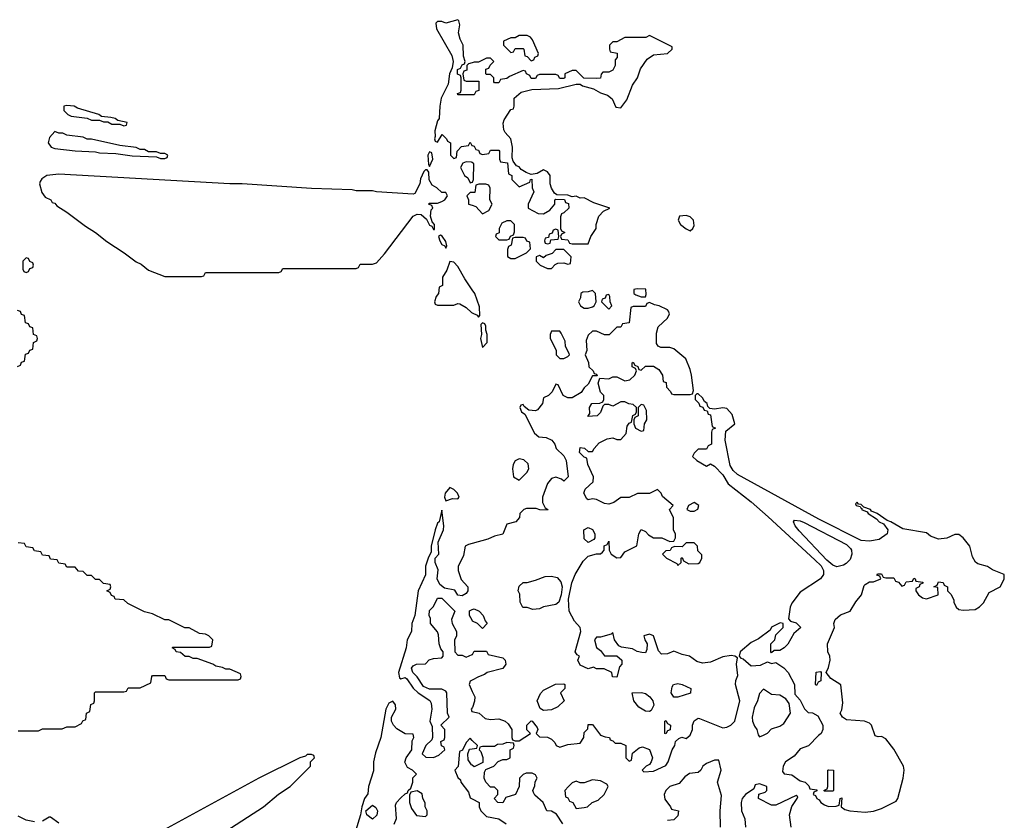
# Model space of a CAD drawing. Header units: inches. Extents: x 2701323 to 2964515, y 494916 to 722124.
# Tile 15 of 256: x 2747778 to 2752612, y 604563 to 608495. Entities that reach past the tile are written whole.
import ezdxf

# ---------------------------------------------------------------- set-up
doc = ezdxf.new("R2010")
doc.units = ezdxf.units.IN
doc.header["$MEASUREMENT"] = 0
doc.layers.add('C7640', color=7, linetype='Continuous')
doc.layers.add('C7650', color=7, linetype='Continuous')

msp = doc.modelspace()

# ---------------------------------------------------------------- linework, layer by layer
at = {"layer": 'C7640', "color": 2, "elevation": 2}
for points in [[(2750000, 608126), (2749930, 608126), (2749927.3, 608132.7), (2749942, 608138), (2749946, 608150), (2749946, 608210), (2749942, 608222), (2749928.4, 608228.4), (2749928, 608250), (2749942, 608258), (2749950, 608274), (2749962, 608278), (2749966, 608290), (2749956.4, 608316.4), (2749955.3, 608370), (2749940.2, 608400.2), (2749933.2, 608430), (2749939, 608470), (2749934, 608490), (2749930, 608495.3), (2749870, 608478), (2749850, 608486), (2749830, 608486), (2749822, 608478), (2749824.7, 608450), (2749899.1, 608319.1), (2749906.8, 608290), (2749901, 608259), (2749887.7, 608230), (2749881, 608179), (2749847.7, 608110), (2749840.7, 608070), (2749838, 608010), (2749830, 607998), (2749816, 607950), (2749818, 607922), (2749814, 607910), (2749818, 607898), (2749830, 607894), (2749852, 607932), (2749874, 607910), (2749878, 607898), (2749894, 607890), (2749894, 607830), (2749910, 607814), (2749922, 607818), (2749926, 607850), (2749947.3, 607872.7), (2749982, 607878), (2749990, 607894), (2749998, 607878), (2750000, 607877.3)], [(2750000, 608283.1), (2749982, 608278), (2749974, 608270), (2749972.7, 608247.3), (2749958, 608242), (2749954, 608230), (2749958, 608198), (2749970, 608194), (2750000, 608193.4)], [(2750000, 607793.4), (2749996.4, 607796.4), (2749970, 607798), (2749954, 607790), (2749942, 607770), (2749962, 607730), (2749978, 607718), (2749990, 607694), (2750000, 607697.3)], [(2750000, 607646.6), (2749990, 607646), (2749974, 607630), (2749982, 607610), (2749982, 607590), (2750000, 607584)], [(2750000, 607168.8), (2749963.3, 607223.3), (2749930, 607284), (2749910, 607304), (2749890, 607308), (2749874.8, 607265.2), (2749854, 607230), (2749854, 607190), (2749838, 607182), (2749834, 607150), (2749823.6, 607136.4), (2749814, 607110), (2749818, 607098), (2749830, 607094), (2749910, 607094), (2749930, 607102), (2749939.6, 607099.6), (2749970, 607082), (2749996.9, 607056.9), (2750000, 607055.3)], [(2747767.3, 606792.7), (2747782, 606798), (2747787.3, 606812.7), (2747802, 606818), (2747807.3, 606852.7), (2747822, 606858), (2747827.3, 606872.7), (2747842, 606878), (2747846, 606910), (2747862, 606918), (2747866, 606930), (2747862, 606942), (2747846, 606950), (2747842, 606982), (2747827.3, 606987.3), (2747822, 607002), (2747807.3, 607007.3), (2747802, 607042), (2747787.3, 607047.3), (2747782, 607062), (2747767.3, 607067.3)], [(2750000, 605923.6), (2749981.4, 605918.6), (2749964.7, 605910), (2749956.8, 605863.2), (2749931, 605810), (2749931, 605790), (2749946, 605746), (2749978, 605710), (2749978, 605690), (2749970, 605678), (2749950, 605666), (2749928.9, 605668.9), (2749914, 605694), (2749864, 605704), (2749840.9, 605720.9), (2749828, 605750), (2749832.9, 605792.9), (2749818, 605830), (2749818, 605850), (2749835.3, 605870), (2749833.2, 605930), (2749859.3, 605990), (2749861.2, 606010), (2749850, 606086), (2749838, 606030), (2749830, 606022), (2749817.3, 605990), (2749798.8, 605910), (2749798.8, 605881.2), (2749782.8, 605850), (2749771.3, 605811.3), (2749770.9, 605769.1), (2749734.8, 605690), (2749718, 605570), (2749702.8, 605530), (2749701, 605490), (2749681, 605450), (2749676, 605410), (2749637.3, 605290), (2749643.5, 605263.5), (2749650, 605258), (2749670, 605264.7), (2749678.8, 605258.8), (2749710, 605212), (2749734, 605190), (2749791.1, 605151.1), (2749798, 605138), (2749801, 605110), (2749792, 605050), (2749803.6, 605023.6), (2749804.7, 604970), (2749802, 604958), (2749772, 604930), (2749754, 604890), (2749772.7, 604872.7), (2749810, 604872), (2749836.4, 604883.6), (2749866, 604910), (2749862, 604922), (2749848.4, 604928.4), (2749846, 604950), (2749862, 604958), (2749866, 604970), (2749866, 605010), (2749846, 605030), (2749886, 605070), (2749878, 605090), (2749875.3, 605190), (2749870, 605198), (2749850, 605208), (2749790, 605208), (2749760.2, 605220.2), (2749730, 605268), (2749708.7, 605288.7), (2749702, 605310), (2749710, 605322), (2749726, 605330), (2749770, 605332), (2749789, 605351), (2749810, 605358), (2749850, 605362), (2749858, 605370), (2749858, 605390), (2749845.6, 605405.6), (2749837.2, 605430), (2749834.6, 605474.6), (2749828.9, 605488.9), (2749795.3, 605530), (2749794.6, 605554.6), (2749788, 605570), (2749790, 605594), (2749810, 605614), (2749830, 605654), (2749850, 605654), (2749914, 605590), (2749898, 605550), (2749902, 605530), (2749922, 605490), (2749922, 605470), (2749912.7, 605447.3), (2749914, 605390), (2749930, 605374), (2749950, 605374), (2749970, 605364.7), (2750000, 605377.2)], [(2747770, 605002), (2747870, 605002), (2747890, 605012), (2747987.3, 605012.7), (2748010, 605022), (2748050, 605022), (2748082, 605038), (2748087.3, 605052.7), (2748102, 605058), (2748106, 605090), (2748122, 605098), (2748127.3, 605132.7), (2748142, 605138), (2748146, 605150), (2748146, 605190), (2748150, 605194), (2748290, 605194), (2748302, 605198), (2748310, 605214), (2748370, 605214), (2748422, 605238), (2748426, 605270), (2748430, 605274), (2748490, 605274), (2748498, 605258), (2748510, 605254), (2748850, 605254), (2748862, 605258), (2748866, 605270), (2748862, 605282), (2748810, 605306), (2748790, 605306), (2748774.6, 605314.6), (2748740.4, 605320.4), (2748726, 605330), (2748650, 605358), (2748630, 605358), (2748610, 605368), (2748590, 605368), (2748567.3, 605387.3), (2748546, 605390), (2748542, 605402), (2748526, 605410), (2748530, 605414), (2748710, 605414), (2748722, 605418), (2748726, 605450), (2748706, 605470), (2748690, 605478), (2748660.4, 605480.4), (2748610, 605508), (2748588.4, 605508.4), (2748510, 605548), (2748490, 605548), (2748430, 605578), (2748390, 605588), (2748308.4, 605628.4), (2748290, 605646), (2748246, 605650), (2748242, 605662), (2748228, 605668), (2748222, 605682), (2748206, 605690), (2748222, 605698), (2748226, 605710), (2748222, 605722), (2748190, 605726), (2748170, 605746), (2748150, 605746), (2748130, 605766), (2748110, 605766), (2748090, 605786), (2748067.3, 605787.3), (2748050, 605806), (2748010, 605806), (2748002, 605822), (2747970, 605826), (2747962, 605842), (2747930, 605846), (2747922, 605862), (2747890, 605866), (2747882, 605882), (2747850, 605886), (2747842, 605902), (2747810, 605906), (2747802, 605922), (2747770, 605926)], [(2750000, 605545.5), (2749986, 605570), (2749987.3, 605592.7), (2750000, 605597.9)], [(2750000, 605251.7), (2749990, 605246), (2749984.7, 605230), (2750000, 605196.3)], [(2749616.4, 604543.6), (2749628.4, 604571.6), (2749623.1, 604636.9), (2749628, 604650), (2749650, 604674), (2749670, 604694), (2749682, 604698), (2749686, 604710), (2749698, 604722), (2749708, 604750), (2749708.4, 604771.6), (2749726, 604790), (2749706, 604810), (2749682, 604822), (2749668.7, 604848.7), (2749675.3, 604870), (2749704, 604910), (2749705.6, 604954.4), (2749713.2, 604970), (2749710, 604986), (2749670, 604988.7), (2749630, 605013.2), (2749613.2, 605030), (2749604, 605050), (2749604, 605070), (2749625.2, 605110), (2749624, 605130), (2749610, 605148.7), (2749590, 605139), (2749576, 605110), (2749550.8, 604970), (2749524.7, 604895.3), (2749515.5, 604850), (2749514.4, 604805.6), (2749490.7, 604730), (2749487.3, 604692.7), (2749471.3, 604670), (2749458, 604630), (2749452, 604590), (2749426.4, 604510)], [(2750000, 605116), (2749994, 605110), (2749998, 605098), (2750000, 605097.6)], [(2750000, 604956), (2749990, 604966), (2749970, 604946), (2749952.7, 604907.3), (2749938, 604902), (2749931.6, 604828.4), (2749914, 604810), (2749930, 604774), (2749942, 604762), (2749944.7, 604750), (2749982, 604702), (2749990, 604674), (2750000, 604668.5)], [(2750000, 604833.6), (2749996.4, 604836.4), (2749980.4, 604860.4), (2749978, 604890), (2749987.3, 604912.7), (2750000, 604914.6)], [(2748790, 604510.8), (2748975.3, 604630), (2749048.9, 604691.1), (2749106, 604730), (2749206, 604830), (2749206, 604850), (2749226, 604870), (2749222, 604882), (2749210, 604886), (2749190, 604886), (2749182, 604878), (2749154, 604870), (2748952, 604770), (2748394.4, 604465.6)], [(2747850, 604556), (2747810, 604563.7), (2747770, 604584.5)], [(2747969.5, 604549.5), (2747930, 604578), (2747922, 604578), (2747890, 604559)]]:
    msp.add_lwpolyline(points, dxfattribs=at)
for points in [[(2748010, 608074), (2747994, 608070), (2747994, 608050), (2748014, 608030), (2748030, 608022), (2748110, 608012), (2748130, 608002), (2748170, 608002), (2748190, 607994), (2748210, 607994), (2748230, 607982), (2748270, 607982), (2748290, 607974), (2748302, 607978), (2748306, 607990), (2748260.4, 608000.4), (2748246, 608010), (2748224.7, 608015.3), (2748180.4, 608020.4), (2748166, 608030), (2748061.2, 608061.2), (2748046, 608070)], [(2747950, 607946), (2747923.6, 607916.4), (2747918, 607890), (2747932, 607870), (2747950, 607862.8), (2748050, 607851.3), (2748150, 607846), (2748170, 607841), (2748250, 607838), (2748330, 607826), (2748450, 607822), (2748470, 607814), (2748490, 607814), (2748502, 607818), (2748506, 607830), (2748490, 607838), (2748470, 607838), (2748450, 607846), (2748410, 607846), (2748390, 607858), (2748370, 607858), (2748350, 607868), (2748270, 607878), (2748130, 607908), (2748110, 607908), (2748090, 607918), (2748008.9, 607928.9), (2747990, 607938), (2747970, 607938)], [(2749790, 607846), (2749782, 607830), (2749784.7, 607784.7), (2749790, 607774), (2749806, 607810), (2749802, 607842)], [(2749778, 607758), (2749770, 607758), (2749762, 607750), (2749746, 607714), (2749742, 607690), (2749718, 607642), (2749710, 607638), (2749530, 607649.2), (2749510, 607654), (2749430, 607654), (2749410, 607659), (2749210, 607666), (2748870, 607689.2), (2748810, 607689.3), (2747970, 607737.2), (2747910.7, 607729.3), (2747886.4, 607713.6), (2747878.8, 607701.2), (2747874.8, 607690), (2747887.1, 607647.1), (2747903.6, 607623.6), (2747931, 607610), (2747938, 607598), (2747950, 607594.8), (2747960.7, 607580.7), (2748010, 607550.8), (2748100.5, 607480.5), (2748150.4, 607450.4), (2748205.5, 607405.5), (2748290.6, 607350.6), (2748350, 607306), (2748374.4, 607294.4), (2748410, 607266), (2748490, 607234), (2748670, 607234), (2748682, 607238), (2748690, 607254), (2749050, 607254), (2749062, 607258), (2749070, 607274), (2749430, 607274), (2749442, 607278), (2749450, 607294), (2749510, 607294), (2749530, 607302), (2749570, 607344.7), (2749710, 607530.8), (2749730, 607540.7), (2749750, 607538), (2749776, 607516), (2749790, 607486), (2749802, 607482), (2749810, 607464.7), (2749814.6, 607465.4), (2749814, 607490), (2749803.1, 607503.1), (2749795.3, 607530), (2749798, 607562), (2749806, 607570), (2749802, 607582), (2749786, 607590), (2749790, 607594), (2749830, 607594), (2749850, 607602), (2749866, 607610), (2749878, 607630), (2749870, 607646), (2749850, 607646), (2749826, 607670), (2749803.1, 607683.1), (2749788.4, 607708.4), (2749787.3, 607747.3)], [(2749843.6, 607436.4), (2749834, 607430), (2749841, 607410), (2749850, 607392), (2749864.7, 607384.7), (2749870, 607374), (2749875.3, 607384.7), (2749870, 607406), (2749852.9, 607432.9)], [(2747810, 607326), (2747794, 607310), (2747794, 607270), (2747798, 607258), (2747810, 607254), (2747822, 607258), (2747827.3, 607272.7), (2747842, 607278), (2747846, 607290), (2747842, 607302), (2747827.3, 607307.3), (2747822, 607322)], [(2749890, 606198), (2749867.7, 606170), (2749864, 606150), (2749870, 606132), (2749903.6, 606143.6), (2749930, 606142), (2749935.3, 606150), (2749928, 606170), (2749910, 606188)], [(2749730, 604708), (2749698, 604702), (2749692.7, 604687.3), (2749692, 604650), (2749702, 604622), (2749726.4, 604586.4), (2749770, 604582), (2749778, 604590), (2749778, 604610), (2749768.9, 604628.9), (2749768.4, 604648.4), (2749758, 604670), (2749754, 604694)], [(2749510, 604568.7), (2749482, 604590), (2749478, 604610), (2749510, 604638), (2749526.4, 604626.4), (2749534.8, 604610), (2749530.8, 604589.2)]]:
    msp.add_lwpolyline(points, close=True, dxfattribs=at)
at = {"layer": 'C7650', "color": 2, "elevation": 2}
for points in [[(2750000, 607877.3), (2750010, 607874), (2750018, 607858), (2750030, 607854), (2750038, 607838), (2750050, 607834), (2750082, 607838), (2750090, 607854), (2750130, 607854), (2750134, 607850), (2750134, 607810), (2750138, 607798), (2750172.7, 607792.7), (2750178, 607738), (2750194, 607730), (2750194, 607710), (2750230, 607674), (2750282, 607698), (2750286, 607710), (2750292.7, 607712.7), (2750294, 607670), (2750302, 607650), (2750274, 607590), (2750274, 607570), (2750323.6, 607543.6), (2750350, 607542), (2750380.4, 607559.6), (2750406, 607590), (2750406, 607610), (2750410, 607614), (2750452.7, 607612.7), (2750458, 607598), (2750472.7, 607592.7), (2750474, 607570), (2750450, 607546), (2750438, 607542), (2750432.7, 607527.3), (2750434, 607470), (2750438, 607458), (2750454, 607450), (2750438, 607442), (2750434, 607430), (2750438, 607418), (2750470, 607414), (2750478, 607398), (2750490, 607394), (2750570, 607394), (2750582, 607430), (2750609, 607470), (2750608.7, 607490), (2750621.2, 607530), (2750644.8, 607555.2), (2750675.3, 607570), (2750596.6, 607596.6), (2750550, 607621.2), (2750530, 607619), (2750510, 607628), (2750490, 607626), (2750470, 607634), (2750415.3, 607635.3), (2750403.1, 607643.1), (2750388.7, 607668.7), (2750382, 607690), (2750382, 607730), (2750370, 607748), (2750350, 607758), (2750319.6, 607740.4), (2750290, 607735.3), (2750264.7, 607744.7), (2750240.1, 607760.1), (2750230, 607772.7), (2750217.2, 607777.2), (2750200.4, 607800.4), (2750196.4, 607816.4), (2750198, 607870), (2750188.7, 607910), (2750161.5, 607941.5), (2750155.1, 607955.1), (2750152.5, 607987.5), (2750156, 608004), (2750190, 608054), (2750202, 608058), (2750206, 608070), (2750206, 608110), (2750240.4, 608139.6), (2750292.7, 608152.7), (2750423.1, 608156.9), (2750510, 608178), (2750530, 608178), (2750542, 608170), (2750596, 608156), (2750630, 608136), (2750664.5, 608124.5), (2750687.1, 608107.1), (2750705.4, 608065.4), (2750730, 608062), (2750758.4, 608101.6), (2750787, 608173), (2750811.8, 608210), (2750826.3, 608253.7), (2750858.6, 608301.4), (2750890, 608322.8), (2750958, 608330), (2750982, 608350), (2750982, 608362), (2750870, 608418), (2750852, 608408), (2750750, 608408), (2750710, 608386), (2750690, 608386), (2750674, 608370), (2750674, 608350), (2750678, 608338), (2750711.6, 608331.6), (2750712, 608310), (2750702, 608298), (2750702, 608270), (2750690, 608248), (2750670, 608238), (2750642, 608238), (2750632.7, 608227.3), (2750630, 608208), (2750610, 608206), (2750548.4, 608208.4), (2750510, 608246), (2750490, 608246), (2750454, 608230), (2750454, 608210), (2750450, 608206), (2750430, 608206), (2750422, 608222), (2750410, 608226), (2750330, 608226), (2750318, 608222), (2750310, 608206), (2750290, 608206), (2750282, 608222), (2750266, 608230), (2750262, 608242), (2750250, 608246), (2750183.6, 608216.4), (2750170, 608206), (2750138, 608202), (2750130, 608186), (2750110, 608186), (2750106, 608190), (2750106, 608210), (2750090, 608226), (2750070, 608226), (2750066, 608230), (2750067.3, 608252.7), (2750082, 608258), (2750087.3, 608272.7), (2750106, 608290), (2750090, 608306), (2750070, 608306), (2750030, 608286), (2750010, 608286), (2750000, 608283.1)], [(2750000, 608193.4), (2750032.7, 608192.7), (2750032.7, 608147.3), (2750018, 608142), (2750010, 608126), (2750000, 608126)], [(2750000, 607697.3), (2750002, 607698), (2750006, 607710), (2750007.3, 607787.3), (2750000, 607793.4)], [(2750000, 607584), (2750018, 607578), (2750050, 607542), (2750082, 607558), (2750098, 607590), (2750086, 607610), (2750087.3, 607667.3), (2750082, 607682), (2750067.3, 607687.3), (2750032.7, 607687.3), (2750018, 607682), (2750012.7, 607647.3), (2750000, 607646.6)], [(2750000, 607055.3), (2750023.6, 607043.6), (2750030, 607034), (2750038, 607042), (2750035.5, 607084.5), (2750012.7, 607150), (2750000, 607168.8)], [(2750000, 605097.6), (2750034, 605090), (2750063.6, 605063.6), (2750090, 605058), (2750130, 605061), (2750162, 605050), (2750176.9, 605036.9), (2750194, 605010), (2750194, 604970), (2750198, 604958), (2750210, 604954), (2750230, 604954), (2750286, 604990), (2750268.4, 605008.4), (2750268, 605030), (2750290, 605051.3), (2750294, 605050), (2750319.6, 605019.6), (2750322, 605010), (2750314, 604990), (2750330, 604974), (2750370, 604972), (2750390, 604962), (2750405.4, 604945.4), (2750411.3, 604931.3), (2750430, 604922), (2750470, 604936), (2750530, 604942), (2750548, 604970), (2750550, 604994), (2750567.3, 605012.7), (2750570, 605034), (2750590, 605034), (2750630, 604982), (2750652.7, 604972.7), (2750674, 604970), (2750678, 604958), (2750690, 604954), (2750702, 604942), (2750730, 604942), (2750754, 604930), (2750754, 604870), (2750770, 604854), (2750782, 604858), (2750787.3, 604892.7), (2750820.2, 604919.8), (2750836.4, 604923.6), (2750870.8, 604910.8), (2750884.7, 604870), (2750878, 604850), (2750870, 604838), (2750854, 604830), (2750834, 604810), (2750842, 604802), (2750890, 604804.7), (2750950, 604832), (2750962, 604850), (2750982, 604910), (2750995.3, 604930), (2750998, 604950), (2751014.6, 604965.4), (2751028.9, 604971.1), (2751050, 604964.7), (2751070, 604982), (2751082, 605010), (2751082, 605030), (2751088.9, 605051.1), (2751110, 605064.7), (2751116.4, 605063.6), (2751230, 605018), (2751250, 605021), (2751270, 605031.3), (2751288.7, 605050), (2751313.2, 605150), (2751293.2, 605230), (2751294, 605250), (2751304.7, 605275.3), (2751297.2, 605330), (2751302, 605362), (2751289.2, 605369.2), (2751272, 605372), (2751230, 605367), (2751170, 605339.3), (2751130, 605335.1), (2751102.7, 605342.7), (2751066, 605370), (2751030, 605378), (2750990, 605394), (2750958.8, 605381.2), (2750930, 605379), (2750915.1, 605395.1), (2750890, 605468.7), (2750870, 605477), (2750842.8, 605470), (2750847.3, 605450), (2750858.8, 605430), (2750858, 605402), (2750850, 605386), (2750832.7, 605387.3), (2750810, 605393.2), (2750786.3, 605406.3), (2750733.6, 605413.6), (2750720.5, 605420.5), (2750699.3, 605450), (2750690, 605486), (2750682, 605478), (2750630, 605462), (2750610, 605462), (2750601, 605450), (2750610, 605412), (2750630, 605398), (2750650, 605371.3), (2750710, 605371), (2750734, 605350), (2750734, 605330), (2750723.6, 605316.4), (2750710, 605266), (2750688.4, 605268.4), (2750686, 605290), (2750647.3, 605307.3), (2750610, 605308), (2750595.3, 605315.3), (2750570, 605308), (2750530, 605326), (2750518, 605350), (2750526, 605370), (2750515.3, 605375.3), (2750506, 605390), (2750534, 605490), (2750529.3, 605510), (2750502, 605542), (2750476, 605590), (2750472.7, 605650), (2750488.7, 605730), (2750505.2, 605770), (2750544.1, 605835.9), (2750570, 605860.7), (2750610, 605871.3), (2750630, 605872), (2750640.4, 605879.6), (2750648, 605890), (2750648, 605912), (2750662, 605918), (2750670, 605934), (2750672, 605890), (2750682, 605870), (2750710, 605852), (2750730, 605854), (2750750, 605882), (2750808, 605912), (2750818, 605970), (2750830, 605991.3), (2750850, 605982), (2750865.4, 605965.4), (2750890, 605951.3), (2750930.9, 605950.9), (2750970, 605932), (2750990, 605934), (2750998, 605950), (2750998, 605970), (2750988.7, 605988.7), (2750988.4, 606048.4), (2750968.7, 606090), (2750986, 606110), (2750934, 606154), (2750928, 606170), (2750910, 606188), (2750871.1, 606168.9), (2750811.6, 606168.4), (2750770, 606148), (2750730, 606148), (2750695.3, 606124.7), (2750670, 606115.3), (2750650, 606119), (2750610, 606139), (2750590, 606142), (2750570, 606138), (2750562, 606142), (2750548.7, 606170), (2750555.3, 606190), (2750593.6, 606226.4), (2750595.3, 606250), (2750568, 606310), (2750562, 606342), (2750550, 606346), (2750526, 606370), (2750530, 606394), (2750551.3, 606391.3), (2750570, 606374), (2750590, 606374), (2750598, 606390), (2750623.1, 606416.9), (2750663.1, 606436.9), (2750690, 606442), (2750710, 606434), (2750730, 606434), (2750756.4, 606463.6), (2750760.4, 606499.6), (2750770, 606514), (2750782, 606518), (2750788.4, 606551.6), (2750802, 606558), (2750806, 606570), (2750806, 606590), (2750790, 606606), (2750768.4, 606608.4), (2750750, 606618), (2750730, 606618), (2750690, 606598), (2750670, 606606), (2750650, 606606), (2750642, 606598), (2750630, 606566), (2750614, 606550), (2750567.3, 606547.3), (2750578, 606562), (2750575.3, 606590), (2750588, 606610), (2750627.3, 606612.7), (2750642, 606618), (2750646, 606630), (2750646, 606650), (2750630, 606666), (2750618, 606710), (2750626, 606734), (2750670, 606732), (2750690, 606742), (2750710, 606742), (2750750, 606722), (2750774, 606726), (2750798, 606750), (2750806, 606770), (2750802, 606782), (2750786, 606790), (2750786, 606810), (2750790, 606814), (2750798, 606798), (2750812.7, 606792.7), (2750818, 606778), (2750830, 606774), (2750850, 606794), (2750890, 606794), (2750916.9, 606776.9), (2750934, 606750), (2750938, 606718), (2750952.7, 606712.7), (2750954, 606690), (2750974, 606670), (2750978, 606658), (2750990, 606654), (2751070, 606654), (2751082, 606658), (2751086, 606674), (2751076.2, 606750), (2751070, 606778), (2751049, 606830), (2750990, 606879.3), (2750970, 606885.2), (2750925.2, 606885.2), (2750912.7, 606892.7), (2750904.7, 606904.7), (2750904.1, 606955.9), (2750913.6, 606986.4), (2750959, 607030), (2750968.7, 607050), (2750963.1, 607063.1), (2750958, 607070), (2750918, 607090), (2750894.6, 607094.6), (2750870, 607106), (2750858, 607102), (2750850, 607086), (2750790, 607086), (2750778, 607082), (2750770, 607006), (2750738, 607002), (2750730, 606986), (2750710, 606986), (2750671.6, 606948.4), (2750650, 606948), (2750610, 606966), (2750590, 606966), (2750570, 606946), (2750559.6, 606920.4), (2750562, 606870), (2750554, 606850), (2750571.3, 606811.3), (2750572, 606790), (2750594, 606770), (2750598, 606758), (2750610, 606754), (2750614, 606746), (2750590, 606746), (2750570, 606706), (2750550, 606688), (2750534.8, 606665.2), (2750490, 606638), (2750470, 606638), (2750446, 606650), (2750422, 606702), (2750410, 606706), (2750392.7, 606667.3), (2750374, 606650), (2750350, 606638), (2750344.7, 606610), (2750321, 606579), (2750310, 606574), (2750278, 606578), (2750255.3, 606595.3), (2750250, 606606), (2750238, 606602), (2750234, 606590), (2750242, 606570), (2750258, 606558), (2750305.4, 606465.4), (2750326.8, 606446.8), (2750362.8, 606442.8), (2750390.8, 606430.8), (2750406, 606410), (2750412, 606390), (2750450, 606354), (2750462, 606330), (2750471.3, 606250), (2750450, 606228.7), (2750439, 606239), (2750410, 606248.7), (2750390, 606242), (2750370, 606218), (2750344.7, 606150), (2750344.7, 606124.7), (2750358, 606098), (2750372, 606090), (2750370, 606086), (2750332, 606088), (2750314.6, 606094.6), (2750266, 606094), (2750254, 606090), (2750234, 606070), (2750232, 606050), (2750214, 606030), (2750170, 606018), (2750150, 605968), (2750110, 605959), (2750075.9, 605944.1), (2750000, 605923.6)], [(2750000, 605597.9), (2750010, 605602), (2750034, 605590), (2750054, 605570), (2750063.6, 605543.6), (2750074, 605530), (2750050, 605506), (2750026, 605530), (2750002, 605542), (2750000, 605545.5)], [(2750000, 605377.2), (2750002, 605378), (2750010, 605394), (2750070, 605394), (2750078, 605378), (2750150, 605362), (2750162, 605350), (2750164.7, 605330), (2750150, 605309), (2750074, 605290), (2750061, 605279), (2750030, 605268.7), (2750000, 605251.7)], [(2750000, 605196.3), (2750012, 605170), (2750011.6, 605148.4), (2750002, 605118), (2750000, 605116)], [(2750000, 604914.6), (2750022, 604918), (2750026, 604930), (2750000, 604956)], [(2750445.6, 604545.6), (2750413.2, 604593.2), (2750390, 604608), (2750366, 604610), (2750348, 604650), (2750307.3, 604687.3), (2750300.4, 604700.4), (2750298, 604710), (2750307.3, 604732.7), (2750308.4, 604751.6), (2750318, 604770), (2750310, 604786), (2750294.6, 604794.6), (2750265.4, 604794.6), (2750250, 604788), (2750232, 604770), (2750231.1, 604728.9), (2750212, 604690), (2750165.4, 604674.6), (2750150, 604648.7), (2750126, 604650), (2750108, 604670), (2750126, 604690), (2750126, 604710), (2750110, 604726), (2750090, 604726), (2750066, 604750), (2750058, 604770), (2750060.4, 604799.6), (2750067.3, 604812.7), (2750106, 604830), (2750127.3, 604852.7), (2750150, 604862), (2750170, 604862), (2750186, 604870), (2750186, 604910), (2750202, 604918), (2750206, 604930), (2750202, 604942), (2750170, 604946), (2750150, 604938), (2750123.6, 604936.4), (2750110, 604926), (2750050, 604926), (2750038, 604922), (2750034, 604910), (2750042, 604902), (2750051.6, 604871.6), (2750052, 604848), (2750010, 604826), (2750000, 604833.6)], [(2751219, 604530), (2751217.2, 604610), (2751224.7, 604684.7), (2751204, 604750), (2751222, 604810), (2751210, 604858), (2751190, 604858), (2751150, 604842), (2751132, 604830), (2751122, 604810), (2751110, 604798), (2751066.4, 604793.6), (2751043.5, 604776.5), (2751016, 604744), (2750970, 604728.7), (2750951.3, 604710), (2750942, 604690), (2750946.4, 604666.4), (2750974, 604630), (2750978, 604618), (2751012, 604610), (2751010, 604586), (2750990, 604566), (2750958, 604562)], [(2751565.2, 604530), (2751557, 604590), (2751569.2, 604630.8), (2751595.3, 604670), (2751598, 604678), (2751590, 604686), (2751490, 604638), (2751470, 604638), (2751406, 604670), (2751408, 604692), (2751438, 604702), (2751446, 604710), (2751446, 604730), (2751410, 604742), (2751390, 604738), (2751382, 604718), (2751342, 604690), (2751326, 604670), (2751321, 604650), (2751322.8, 604610), (2751338, 604570), (2751342, 604530)], [(2750000, 604668.5), (2750034, 604650), (2750034, 604630), (2750042, 604610), (2750070, 604582), (2750130, 604571.3), (2750166.4, 604546.4)]]:
    msp.add_lwpolyline(points, dxfattribs=at)
for points in [[(2750270, 608418), (2750230, 608418), (2750210, 608406), (2750190, 608406), (2750154, 608390), (2750154, 608370), (2750190, 608334), (2750202, 608338), (2750210, 608354), (2750250, 608354), (2750254, 608350), (2750258, 608318), (2750270, 608314), (2750290, 608294), (2750302, 608298), (2750308, 608312), (2750322, 608318), (2750326, 608330), (2750296.4, 608396.4), (2750286, 608410)], [(2750190, 607508), (2750170, 607508), (2750144.7, 607495.3), (2750132, 607470), (2750132, 607448), (2750118, 607442), (2750114, 607430), (2750130, 607414), (2750170, 607414), (2750182, 607418), (2750188, 607432), (2750202, 607438), (2750207.3, 607452.7), (2750208, 607490)], [(2751050, 607534), (2751018, 607530), (2751011, 607510), (2751022.8, 607490), (2751050, 607468), (2751070, 607459.1), (2751082.7, 607470), (2751090, 607484.7), (2751086.6, 607510), (2751070, 607526.6)], [(2750410, 607466), (2750398, 607462), (2750392.7, 607447.3), (2750378, 607442), (2750374, 607426), (2750358, 607422), (2750354, 607410), (2750358, 607398), (2750370, 607394), (2750382, 607398), (2750386, 607414), (2750422, 607418), (2750426, 607430), (2750422, 607462)], [(2750250, 607426), (2750210, 607426), (2750198, 607422), (2750191.6, 607388.4), (2750178, 607382), (2750172.7, 607367.3), (2750172.7, 607332.7), (2750190, 607322), (2750210, 607322), (2750266, 607350), (2750286, 607370), (2750282, 607402), (2750267.3, 607407.3), (2750262, 607422)], [(2750450, 607366), (2750410, 607366), (2750392.7, 607347.3), (2750363.6, 607336.4), (2750350, 607326), (2750330, 607338), (2750314, 607330), (2750314, 607310), (2750334, 607290), (2750370, 607274), (2750390, 607274), (2750407.3, 607292.7), (2750420.4, 607299.6), (2750450, 607302), (2750470, 607294), (2750482, 607298), (2750486, 607330)], [(2750590, 607166), (2750570, 607158), (2750543.6, 607156.4), (2750534, 607150), (2750532, 607130), (2750522, 607110), (2750532, 607090), (2750550, 607078), (2750570, 607078), (2750590, 607084.7), (2750598, 607090), (2750608, 607110), (2750606, 607150)], [(2750810, 607174), (2750794, 607170), (2750794, 607150), (2750803.6, 607143.6), (2750830, 607134), (2750850, 607134), (2750854, 607146), (2750852.5, 607172.5)], [(2750670, 607146), (2750658, 607142), (2750652.7, 607127.3), (2750638, 607122), (2750634, 607110), (2750670, 607074), (2750686, 607090), (2750678, 607110), (2750676.4, 607136.4)], [(2750050, 607006), (2750042, 606998), (2750044.7, 606950), (2750041, 606930), (2750050, 606884.7), (2750074, 606910), (2750074, 606950), (2750066, 606970), (2750066, 606990), (2750062, 607002)], [(2750430, 606966), (2750390, 606966), (2750382, 606950), (2750382, 606930), (2750411.6, 606871.6), (2750412, 606850), (2750430, 606832), (2750450, 606832), (2750470, 606842), (2750478, 606850), (2750476.4, 606856.4), (2750458, 606890), (2750456.4, 606916.4), (2750436.4, 606956.4)], [(2751110, 606658), (2751102, 606658), (2751094, 606650), (2751094, 606630), (2751112.7, 606612.7), (2751118, 606598), (2751132.7, 606592.7), (2751138, 606578), (2751154, 606574), (2751158, 606558), (2751170, 606554), (2751178, 606498), (2751194, 606490), (2751178, 606482), (2751174, 606470), (2751174, 606410), (2751158, 606402), (2751150, 606386), (2751110, 606386), (2751090, 606366), (2751082, 606350), (2751102, 606330), (2751150, 606302), (2751170, 606314), (2751190, 606302), (2751230, 606260.7), (2751256.3, 606216.3), (2751370, 606126.8), (2751453.5, 606053.5), (2751682.9, 605842.9), (2751712.7, 605812.7), (2751724.4, 605790), (2751724.4, 605770), (2751710.5, 605749.5), (2751610, 605684.5), (2751570, 605629), (2751561.6, 605610), (2751552.7, 605552.7), (2751562, 605542), (2751590, 605534), (2751614, 605510), (2751579.6, 605480.4), (2751550, 605428), (2751532, 605410), (2751510, 605398), (2751482, 605398), (2751470, 605386), (2751466, 605390), (2751466, 605430), (2751486, 605450), (2751490, 605474), (2751526, 605510), (2751526, 605530), (2751512.7, 605532.7), (2751470, 605512.7), (2751462.8, 605497.2), (2751405.1, 605454.9), (2751370, 605436.9), (2751314.8, 605390), (2751311.3, 605370), (2751319.6, 605359.6), (2751330, 605356), (2751370, 605322.8), (2751414.6, 605325.4), (2751450, 605342), (2751470, 605334), (2751490, 605338), (2751530, 605312), (2751552, 605290), (2751582, 605230), (2751583.6, 605183.6), (2751610, 605154), (2751631.1, 605111.1), (2751650, 605092), (2751671.1, 605091.1), (2751696.9, 605076.9), (2751722, 605030), (2751722, 605010), (2751714, 604990), (2751699.6, 604980.4), (2751650.6, 604929.4), (2751610, 604914), (2751581.4, 604878.6), (2751538, 604850), (2751526.8, 604830), (2751523.6, 604803.6), (2751532, 604792), (2751570, 604786), (2751610, 604758), (2751634, 604750), (2751652.7, 604732.7), (2751658, 604718), (2751692.7, 604712.7), (2751692.7, 604707.3), (2751678, 604702), (2751674, 604690), (2751684.7, 604684.7), (2751692, 604670), (2751703.5, 604663.5), (2751711.3, 604650), (2751730, 604638.8), (2751750, 604631), (2751787.3, 604632.7), (2751802, 604638), (2751806, 604670), (2751814, 604674), (2751811.3, 604630), (2751830, 604616), (2751854, 604610), (2751930, 604603.8), (2751970, 604608.4), (2752010, 604622), (2752082, 604658), (2752089.5, 604670.5), (2752115.1, 604770), (2752121.2, 604810), (2752117.2, 604830), (2752070, 604912.3), (2752030, 604962.7), (2752010, 604974.5), (2751993.2, 604973.2), (2751978, 604978), (2751961.2, 605030), (2751950, 605041.2), (2751926, 605050), (2751837.2, 605057.2), (2751818, 605070), (2751806, 605090), (2751814.6, 605105.4), (2751819.3, 605140.7), (2751810, 605228), (2751760.2, 605260.2), (2751738, 605290), (2751750, 605314), (2751757.2, 605350), (2751756, 605370), (2751746, 605390), (2751743.7, 605430), (2751778, 605510), (2751775.1, 605530), (2751781.2, 605550), (2751808.1, 605571.9), (2751855.6, 605590), (2751883.3, 605636.7), (2751911.8, 605670), (2751924, 605716), (2751930, 605722), (2751950, 605734), (2751970, 605734), (2752006, 605750), (2752002, 605762), (2751987.3, 605767.3), (2751990, 605774), (2752010, 605774), (2752018, 605758), (2752030, 605754), (2752070, 605754), (2752078, 605738), (2752092.7, 605732.7), (2752110, 605714), (2752122, 605718), (2752130, 605734), (2752162, 605738), (2752168, 605752), (2752174, 605750), (2752178, 605738), (2752212.7, 605732.7), (2752212.7, 605727.3), (2752198, 605722), (2752194, 605710), (2752178, 605702), (2752178, 605690), (2752191.3, 605670), (2752210, 605656), (2752230, 605651), (2752288, 605670), (2752286, 605706), (2752266, 605710), (2752282, 605718), (2752290, 605734), (2752311.6, 605731.6), (2752318, 605718), (2752334, 605710), (2752334, 605690), (2752350, 605674), (2752365.4, 605645.4), (2752365.4, 605634.6), (2752376, 605610), (2752390, 605598.8), (2752410, 605594.8), (2752470, 605598.8), (2752490, 605611), (2752510, 605631), (2752538, 605682), (2752592, 605710), (2752612.5, 605747.5), (2752611.8, 605770), (2752553.7, 605793.7), (2752530, 605809.4), (2752483.3, 605823.3), (2752471.6, 605831.6), (2752456.6, 605856.6), (2752442.6, 605910), (2752410.8, 605950.8), (2752390, 605967.3), (2752370, 605967.3), (2752330, 605949.2), (2752290, 605944), (2752250, 605959.5), (2752230, 605975.4), (2752114.2, 605994.2), (2752055.3, 606030), (2752036.5, 606036.5), (2751988, 606070), (2751961.2, 606081.2), (2751955.3, 606090), (2751922, 606102), (2751910, 606114), (2751896.4, 606116.4), (2751890, 606126), (2751882, 606118), (2751884.7, 606110), (2751904.7, 606104.7), (2751910, 606094), (2751914, 606094), (2751912, 606090), (2751938.8, 606078.8), (2751944.7, 606070), (2751984.5, 606044.5), (2751998, 606030), (2752019.1, 606019.1), (2752041, 605990), (2752038, 605970), (2751997.3, 605942.7), (2751950, 605934.7), (2751910, 605938), (2751701.7, 606041.7), (2751301.8, 606261.8), (2751281.1, 606281.1), (2751266.3, 606306.3), (2751242.7, 606430), (2751244.7, 606475.3), (2751289, 606510), (2751276.3, 606556.3), (2751250, 606586), (2751230, 606589.4), (2751190, 606582), (2751166, 606586), (2751156.4, 606596.4), (2751154, 606610), (2751140.2, 606620.2), (2751130, 606638)], [(2750830, 606606), (2750814, 606590), (2750814, 606550), (2750798, 606542), (2750794, 606530), (2750794, 606510), (2750802, 606490), (2750830, 606474), (2750842, 606478), (2750846, 606510), (2750858, 606530), (2750856.4, 606576.4), (2750842, 606602)], [(2750230, 606339), (2750210, 606328), (2750201, 606310), (2750198, 606290), (2750202, 606250), (2750230, 606234), (2750268.4, 606271.6), (2750278, 606290), (2750274.6, 606314.6), (2750254, 606334)], [(2751090, 606124), (2751062, 606110), (2751054, 606090), (2751070, 606082), (2751090, 606082), (2751108.4, 606091.6), (2751113.2, 606110)], [(2751790, 605809), (2751770, 605816), (2751741, 605841), (2751605.6, 605985.6), (2751585.2, 606010), (2751578, 606030), (2751583.1, 606036.9), (2751610, 606034.8), (2751630, 606026), (2751837.1, 605917.1), (2751858, 605898), (2751862.8, 605890), (2751864, 605870), (2751855.2, 605844.8), (2751835.9, 605824.1), (2751823, 605817)], [(2750570, 605928), (2750550, 605946), (2750548, 605990), (2750570, 606002), (2750591.1, 605991.1), (2750602, 605970), (2750602, 605950), (2750596.9, 605943.1)], [(2751090, 605926), (2751050, 605926), (2751030, 605906), (2750992.7, 605907.3), (2750978, 605902), (2750971.3, 605888.7), (2750950, 605886), (2750934, 605870), (2750954, 605850), (2751004.7, 605824.7), (2751010, 605814), (2751026, 605830), (2751026, 605850), (2751030, 605854), (2751038, 605838), (2751063.6, 605823.6), (2751110, 605824.7), (2751118, 605830), (2751128, 605850), (2751127.3, 605867.3), (2751107.3, 605887.3), (2751106, 605910)], [(2750298, 605598), (2750270, 605608), (2750248.7, 605608.7), (2750235.3, 605635.3), (2750233.6, 605673.6), (2750226, 605690), (2750230, 605714), (2750250, 605732), (2750270, 605732), (2750310, 605742), (2750358.6, 605761.4), (2750390, 605763), (2750416.3, 605756.3), (2750435.3, 605735.3), (2750441, 605710), (2750436, 605670), (2750424.9, 605635.1), (2750410, 605622.7), (2750350, 605612.3), (2750330, 605601.2)], [(2751690, 605226), (2751686, 605230), (2751688.4, 605291.6), (2751710, 605294), (2751714, 605290), (2751711.6, 605248.4), (2751698, 605242)], [(2750350, 605102), (2750333.2, 605113.2), (2750319, 605150), (2750334.6, 605185.4), (2750350, 605202), (2750408.4, 605231.6), (2750450, 605234), (2750454, 605230), (2750454, 605210), (2750434, 605190), (2750450.7, 605149.3), (2750419.8, 605120.2), (2750390, 605105.2)], [(2750990, 605168), (2750977.2, 605190), (2750981.2, 605218.8), (2750989, 605231), (2751010, 605234.8), (2751030.9, 605230.9), (2751074, 605210), (2751071.6, 605188.4), (2751010, 605168)], [(2750870, 605098), (2750850, 605099), (2750818.6, 605118.6), (2750794, 605150), (2750786, 605190), (2750830.9, 605190.9), (2750850, 605186), (2750871.3, 605170), (2750886, 605150), (2750891, 605129), (2750878, 605102)], [(2751430, 605208), (2751410, 605186), (2751401, 605150), (2751384.5, 605115.5), (2751374.8, 605070), (2751376, 605050), (2751385.2, 605025.2), (2751398, 605010), (2751403.6, 604983.6), (2751410, 604974), (2751430, 604982), (2751450, 604992), (2751470, 605012), (2751510, 605026), (2751530, 605038), (2751562, 605090), (2751556.4, 605136.4), (2751540.4, 605160.4), (2751510, 605178), (2751470, 605182)], [(2750950, 604988), (2750946, 604990), (2750946, 605050), (2750950, 605054), (2750958, 605038), (2750974, 605030), (2750971.6, 605008.4), (2750958, 605002)], [(2751730, 604706), (2751726, 604710), (2751742, 604718), (2751746, 604730), (2751746, 604810), (2751750, 604812), (2751774, 604810), (2751774, 604710), (2751770, 604706)], [(2750590, 604762), (2750550, 604748), (2750530, 604748), (2750510, 604755.3), (2750490, 604748), (2750472, 604730), (2750454, 604710), (2750458, 604678), (2750470, 604674), (2750478, 604658), (2750494, 604650), (2750510, 604622), (2750550, 604626), (2750566, 604630), (2750588.4, 604651.6), (2750618, 604662), (2750648, 604690), (2750668, 604730), (2750660.4, 604740.4), (2750630, 604758)]]:
    msp.add_lwpolyline(points, close=True, dxfattribs=at)

doc.saveas('drawing.dxf')
